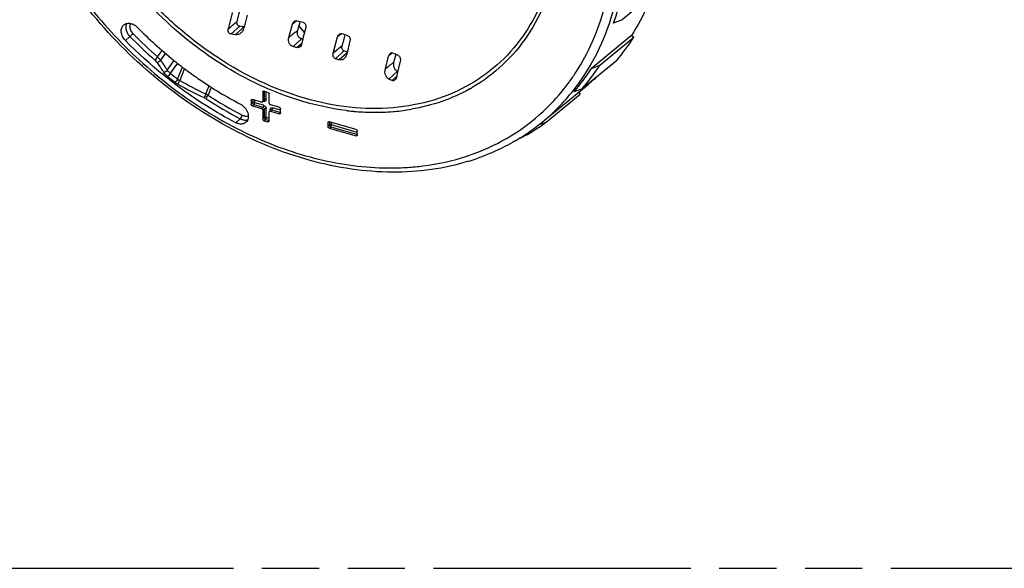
# Model space of a CAD drawing. Header units: millimetres. Extents: x 0 to 210, y 0 to 297.
# Tile 11 of 25: x 67 to 100, y 208 to 226. Entities that reach past the tile are written whole.
import ezdxf

# ---------------------------------------------------------------- set-up
doc = ezdxf.new("R2010")
doc.units = ezdxf.units.MM
doc.header["$LTSCALE"] = 19.36
doc.linetypes.add('PHANTOM', pattern=[0.8, 0.45, -0.05, 0.1, -0.05, 0.1, -0.05])
doc.layers.get('0').update_dxf_attribs({"linetype": 'CONTINUOUS'})
doc.layers.add('DEFAULT_3', color=7, linetype='PHANTOM')

msp = doc.modelspace()

# ---------------------------------------------------------------- linework, layer by layer
at = {"color": 7, "linetype": 'Continuous'}
for p, q in [((88.6509, 227.19966), (87.49359, 226.24533)), ((74.45403, 226.18657), (74.54868, 226.56093)), ((74.79084, 226.40168), (74.70288, 226.0336)), ((76.20877, 225.64457), (76.32675, 226.08915)), ((76.463, 226.203), (76.32675, 226.08915)), ((76.56387, 226.1082), (76.5028, 225.8781)), ((76.58124, 226.17367), (76.56387, 226.1082)), ((87.49359, 226.24533), (87.20598, 226.12681)), ((74.68685, 225.999), (74.63863, 226.00713)), ((74.70288, 226.0336), (74.68526, 225.96003)), ((76.73628, 225.80919), (76.54868, 226.05096)), ((76.77824, 225.97733), (76.68527, 225.60478)), ((76.68055, 225.58586), (76.63878, 225.41852)), ((76.68061, 225.5861), (76.64146, 225.59585)), ((76.68527, 225.60478), (76.68055, 225.58586)), ((77.71065, 225.1091), (77.8588, 225.66539)), ((78.00783, 225.35639), (78.0338, 225.45391)), ((78.09609, 225.68781), (78.0338, 225.45391)), ((78.10866, 225.735), (78.09609, 225.68781)), ((78.27824, 225.52581), (78.16718, 225.07922)), ((87.81344, 225.71495), (86.45361, 224.59702)), ((86.7347, 224.7023), (87.88962, 225.65176)), ((87.81344, 225.71495), (87.88962, 225.65176)), ((79.7111, 225.12022), (79.5875, 225.017)), ((72.29923, 224.87923), (72.31538, 224.86619)), ((72.41893, 224.78357), (72.42845, 224.77605)), ((79.47533, 224.57726), (79.5875, 225.017)), ((79.7671, 224.80566), (79.82571, 225.03521)), ((79.82571, 225.03521), (79.83393, 225.06742)), ((79.97879, 224.84272), (79.89202, 224.47559)), ((87.29926, 224.85502), (86.1462, 223.90806)), ((72.58704, 224.65273), (72.59785, 224.64446)), ((72.65879, 224.59812), (72.66439, 224.59388)), ((79.89202, 224.47559), (79.84854, 224.29221)), ((79.89619, 224.49322), (79.883, 224.499)), ((86.45361, 224.59702), (86.7347, 224.7023)), ((75.32236, 223.79073), (75.32236, 223.48762)), ((75.49556, 223.78403), (75.36566, 223.82153)), ((84.79542, 222.78599), (86.34412, 224.05727)), ((86.1462, 223.90806), (85.87016, 223.8096)), ((86.02111, 223.79211), (86.07506, 223.72334)), ((74.93265, 223.51351), (74.93265, 223.38361)), ((75.27906, 223.45682), (74.97595, 223.54432)), ((75.36179, 223.50562), (75.33035, 223.47839)), ((75.53886, 223.42512), (75.53886, 223.72823)), ((84.92584, 222.77993), (86.07506, 223.72334)), ((74.97595, 223.32781), (75.27906, 223.24031)), ((75.32236, 223.18451), (75.32236, 222.8814)), ((75.53886, 222.8189), (75.53886, 223.12201)), ((75.59943, 223.19061), (75.54943, 223.1473)), ((75.88527, 223.28182), (75.58216, 223.36932)), ((75.58216, 223.15281), (75.88527, 223.06531)), ((75.92857, 223.09611), (75.92857, 223.22601)), ((75.36566, 222.8256), (75.49556, 222.7881)), ((77.53072, 222.76351), (77.53072, 222.63361)), ((78.48335, 222.53182), (77.57402, 222.79432)), ((84.68298, 222.69875), (84.92584, 222.77993)), ((77.57402, 222.57781), (78.48335, 222.31531)), ((78.52665, 222.34611), (78.52665, 222.47601)), ((83.87741, 222.14666), (83.8549, 222.13352)), ((84.09172, 222.25907), (84.00601, 222.2311))]:
    msp.add_line(p, q, dxfattribs=at)
at = {"color": 9, "linetype": 'Continuous'}
for p, q in [((74.25065, 225.76198), (74.54208, 226.02318)), ((74.68685, 225.999), (74.3954, 225.73779)), ((70.82566, 225.67608), (70.67211, 225.54251)), ((76.34986, 225.33451), (76.64146, 225.59585)), ((76.64553, 225.44558), (76.48398, 225.30079)), ((86.48257, 225.49005), (86.49089, 225.50893)), ((71.76417, 224.98348), (71.91756, 225.20489)), ((72.02603, 225.11032), (71.86173, 224.87318)), ((78.00783, 225.35639), (77.71065, 225.1091)), ((77.78302, 224.92579), (78.07462, 225.18714)), ((78.17901, 225.12677), (77.9087, 224.88451)), ((72.09029, 224.53636), (72.31968, 224.86747)), ((72.43236, 224.77898), (72.19155, 224.4314)), ((72.44199, 224.23623), (72.60696, 224.64187)), ((72.67402, 224.58921), (72.51135, 224.18923)), ((79.59155, 224.23779), (79.883, 224.499)), ((79.85516, 224.32012), (79.70661, 224.18698)), ((85.7042, 224.1356), (85.71057, 224.14435)), ((73.3982, 223.7325), (73.51012, 224.00767)), ((73.58059, 223.96341), (73.4703, 223.69224)), ((75.32236, 223.79073), (75.35902, 223.82248)), ((75.37236, 223.81598), (75.37236, 223.53092)), ((75.44066, 223.54007), (75.44066, 223.79988)), ((74.93265, 223.51351), (74.96931, 223.54527)), ((74.98265, 223.42691), (74.93265, 223.38361)), ((74.98265, 223.53877), (74.98265, 223.42691)), ((75.05095, 223.43606), (75.05095, 223.52267)), ((75.35406, 223.34856), (75.05095, 223.43606)), ((75.37236, 223.53092), (75.32236, 223.48762)), ((75.33634, 223.48358), (75.35406, 223.47847)), ((76.74639, 223.58815), (76.73841, 223.59045)), ((74.97595, 223.32781), (75.02595, 223.37111)), ((75.02595, 223.37111), (75.32906, 223.28361)), ((75.32906, 223.28361), (75.27906, 223.24031)), ((75.32236, 223.18451), (75.37236, 223.22781)), ((75.37236, 223.22781), (75.37236, 222.9247)), ((75.44066, 222.93385), (75.44066, 223.23696)), ((75.57056, 223.19946), (75.57056, 223.1656)), ((75.58216, 223.15281), (75.63216, 223.19611)), ((75.63216, 223.19611), (75.92936, 223.11032)), ((75.92857, 223.18271), (75.65716, 223.26106)), ((75.92526, 223.09994), (75.88527, 223.06531)), ((78.41508, 223.14431), (78.40592, 223.14514)), ((74.41137, 222.75899), (74.56327, 222.8938)), ((75.37236, 222.9247), (75.32236, 222.8814)), ((75.36566, 222.8256), (75.41566, 222.8689)), ((75.41566, 222.8689), (75.53965, 222.8331)), ((75.53886, 222.9055), (75.44066, 222.93385)), ((75.53555, 222.82273), (75.49556, 222.7881)), ((77.53072, 222.76351), (77.56739, 222.79527)), ((77.58072, 222.78877), (77.58072, 222.67691)), ((77.64902, 222.68606), (77.64902, 222.77267)), ((84.79542, 222.78599), (84.79646, 222.78684)), ((77.58072, 222.67691), (77.53072, 222.63361)), ((77.57402, 222.57781), (77.62402, 222.62111)), ((77.62402, 222.62111), (78.52744, 222.36032)), ((78.52665, 222.43271), (77.64902, 222.68606)), ((78.52334, 222.34994), (78.48335, 222.31531))]:
    msp.add_line(p, q, dxfattribs=at)
at = {"color": 7, "linetype": 'Continuous'}
for centre, radius, start, end in [((79.1297, 229.04907), 8.5887, 340.108219, 347.038971), ((-1.21146, 316.12987), 117.5375, 309.8822279, 310.0724844), ((71.16591, 204.35084), 22.48669, 75.748242, 76.337726), ((81.47474, 236.22328), 14.59032, 224.562429, 231.032698), ((69.0281, 194.06364), 32.12569, 80.382371, 80.64412), ((69.30292, 194.2028), 32.2488, 80.476355, 80.650262), ((74.37666, 226.03421), 0.31739, 335.834605, 346.484774), ((106.01524, 191.87601), 43.98295, 129.583935, 129.724013), ((72.04083, 207.465), 19.25127, 71.311802, 71.965603), ((64.53778, 241.76758), 20.89809, 309.600291, 309.769031), ((81.75489, 229.58031), 7.28481, 319.560141, 327.365412), ((71.96976, 206.39253), 19.76125, 71.668299, 72.005165), ((71.79223, 206.92413), 19.84561, 65.843956, 66.44531), ((85.27499, 233.77363), 16.23781, 213.567473, 215.015572), ((81.24459, 235.94971), 14.23289, 231.144051, 231.677313), ((81.20103, 235.89444), 14.16252, 231.726031, 232.538773), ((81.16145, 235.84289), 14.09753, 232.594329, 232.905488), ((81.13557, 235.80863), 14.05459, 232.93404, 233.335842), ((80.39175, 228.47879), 7.19822, 319.559398, 327.366155), ((80.62035, 228.61768), 7.26055, 319.559398, 327.366155), ((71.48054, 205.71607), 20.21986, 65.994075, 66.35047), ((81.91212, 229.45566), 6.98462, 309.385509, 312.39321), ((80.1402, 237.87676), 15.80827, 240.865839, 244.511097), ((75.50974, 222.81499), 0.02832, 310.949128, 325.298577), ((75.89945, 223.0922), 0.02832, 310.949128, 325.298577), ((80.31492, 228.24372), 7.06126, 308.046445, 309.395198), ((80.78687, 228.48585), 7.04902, 305.130693, 305.956456), ((80.29086, 228.2763), 7.10176, 302.279676, 308.037345), ((80.74694, 228.544), 7.11955, 298.021481, 305.12422), ((78.49753, 222.3422), 0.02832, 310.949128, 325.298577), ((80.24416, 228.34924), 7.18836, 300.360234, 302.283867), ((80.00192, 228.90405), 7.79497, 287.094453, 289.052331)]:
    msp.add_arc(centre, radius, start, end, dxfattribs=at)
at = {"color": 9, "linetype": 'Continuous'}
for centre, radius, start, end in [((82.00572, 236.68659), 15.5516, 224.563615, 228.810374), ((82.00447, 236.68632), 15.69048, 224.564725, 228.809371), ((85.3902, 233.80719), 16.21222, 213.440216, 214.878782), ((81.57737, 236.21679), 15.06616, 231.466399, 232.673867), ((81.56858, 236.20823), 15.19383, 231.466399, 232.673867), ((72.79499, 224.70127), 0.72366, 232.632243, 240.972169), ((72.83057, 224.73498), 0.63225, 232.076975, 239.67521), ((80.13357, 237.90015), 15.68718, 240.929306, 244.573384), ((80.04596, 228.26009), 7.00194, 321.896839, 323.910372), ((80.00891, 228.28733), 7.04792, 323.99685, 324.330611), ((79.51246, 228.94916), 5.78086, 299.230049, 299.490356), ((79.51853, 228.93847), 5.76856, 299.4902, 300.203657), ((80.37058, 228.17553), 6.97322, 309.397217, 321.568796), ((80.16238, 228.16418), 6.85111, 312.792027, 321.358458), ((80.08195, 228.23213), 6.95636, 321.335047, 321.89515), ((73.13153, 223.17455), 0.47904, 57.083084, 64.556616), ((81.10755, 235.4661), 14.17357, 237.018227, 242.501587), ((73.12623, 223.16072), 0.63319, 57.083713, 64.56146), ((81.11598, 235.47283), 14.04417, 237.016158, 242.503699), ((79.18053, 231.58274), 8.4731, 263.047293, 263.370983), ((79.16903, 231.48099), 8.3707, 263.368807, 264.769395), ((79.13851, 231.09616), 7.98469, 264.801765, 269.14001), ((79.13376, 230.88082), 7.76931, 269.151228, 269.364819), ((79.13632, 230.54326), 7.4318, 269.316247, 274.640799), ((79.15318, 230.31131), 7.19925, 274.656388, 275.073646), ((79.1799, 230.05661), 6.94318, 275.0399, 279.782078), ((79.9023, 228.72046), 7.46553, 288.227674, 290.18611), ((79.64002, 230.7863), 9.55929, 267.777484, 268.207249), ((79.6372, 230.69145), 9.4644, 268.206359, 269.194181), ((79.63456, 230.4025), 9.17543, 269.185258, 273.351262), ((79.64915, 230.07226), 8.84491, 273.382012, 273.734568)]:
    msp.add_arc(centre, radius, start, end, dxfattribs=at)
at = {"color": 7, "linetype": 'Continuous'}
for points, knots in [([(82.29323, 221.45345), (81.882, 221.32696), (81.02347, 221.13854), (79.68655, 221.05355), (78.30418, 221.16164), (76.40368, 221.56502), (74.04683, 222.54442), (71.465, 224.33995), (69.24195, 226.65553), (67.52177, 229.34187), (66.41684, 232.22505), (66.13418, 234.22891), (66.12839, 235.19973)], [0, 0, 0, 0, 0.05376451, 0.10929693, 0.16683952, 0.22648158, 0.3515039, 0.48271409, 0.61685194, 0.75006475, 0.87868219, 1, 1, 1, 1]), ([(88.50309, 227.07626), (88.4563, 226.95608), (88.2603, 226.48612), (88.01854, 226.03506), (87.81344, 225.71495)], [0, 0, 0, 0, 0.25330755, 1, 1, 1, 1]), ([(70.61842, 226.07016), (70.65116, 226.09706), (70.73837, 226.13345), (70.83048, 226.12345), (70.87572, 226.11039)], [0, 0, 0, 0, 0.47365309, 1, 1, 1, 1]), ([(70.87572, 226.11039), (70.89421, 226.10505), (70.96952, 226.07717), (71.03661, 226.02883), (71.07934, 225.98545)], [0, 0, 0, 0, 0.24013302, 1, 1, 1, 1]), ([(74.54208, 226.02318), (74.52536, 226.02593), (74.49246, 226.04022), (74.44787, 226.09535), (74.44508, 226.15323), (74.45405, 226.18656)], [0, 0, 0, 0, 0.24644015, 0.49780781, 1, 1, 1, 1]), ([(76.38095, 226.1758), (76.36114, 226.15955), (76.34017, 226.13011), (76.32899, 226.0976), (76.32675, 226.08915)], [0, 0, 0, 0, 0.7457167, 1, 1, 1, 1]), ([(76.47723, 226.20127), (76.46085, 226.20525), (76.42499, 226.20397), (76.39429, 226.18674), (76.38095, 226.1758)], [0, 0, 0, 0, 0.49425808, 1, 1, 1, 1]), ([(76.70175, 226.14547), (76.71742, 226.14149), (76.74754, 226.12431), (76.77547, 226.08081), (76.78609, 226.02945), (76.78247, 225.99429), (76.77824, 225.97733)], [0, 0, 0, 0, 0.23879288, 0.48651105, 0.74183065, 1, 1, 1, 1]), ([(70.67211, 225.54251), (70.63331, 225.58189), (70.56929, 225.67069), (70.52235, 225.82036), (70.53348, 225.96535), (70.58584, 226.04339), (70.61842, 226.07016)], [0, 0, 0, 0, 0.28188302, 0.54754431, 0.78503592, 1, 1, 1, 1]), ([(74.25065, 225.76198), (74.23281, 225.76492), (74.19762, 225.7799), (74.14971, 225.83848), (74.1459, 225.90007), (74.15495, 225.93581)], [0, 0, 0, 0, 0.24640725, 0.49757133, 1, 1, 1, 1]), ([(74.5932, 225.80252), (74.56676, 225.7784), (74.5046, 225.73945), (74.4303, 225.73188), (74.3954, 225.73779)], [0, 0, 0, 0, 0.50278854, 1, 1, 1, 1]), ([(76.20877, 225.64457), (76.23353, 225.66472), (76.29468, 225.71605), (76.38956, 225.79781), (76.46488, 225.85315), (76.5028, 225.8781)], [0, 0, 0, 0, 0.25495156, 0.63751601, 1, 1, 1, 1]), ([(76.64146, 225.59585), (76.61476, 225.60248), (76.56325, 225.63065), (76.51348, 225.70287), (76.4926, 225.78934), (76.49688, 225.84908), (76.50312, 225.87801)], [0, 0, 0, 0, 0.2394171, 0.48731995, 0.74239236, 1, 1, 1, 1]), ([(77.8588, 225.66539), (77.86101, 225.67367), (77.87172, 225.70527), (77.8916, 225.73428), (77.91078, 225.75002)], [0, 0, 0, 0, 0.25664216, 1, 1, 1, 1]), ([(77.91078, 225.75002), (77.92332, 225.76032), (77.95229, 225.77624), (77.98599, 225.77529), (78.00079, 225.77047)], [0, 0, 0, 0, 0.51033518, 1, 1, 1, 1]), ([(74.41137, 222.75899), (74.07239, 222.93511), (72.72082, 223.71089), (71.49698, 224.70508), (70.67211, 225.54251)], [0, 0, 0, 0, 0.24527217, 1, 1, 1, 1]), ([(76.34986, 225.33451), (76.32081, 225.34171), (76.26485, 225.37314), (76.21261, 225.45336), (76.19309, 225.54845), (76.20049, 225.61339), (76.20877, 225.64457)], [0, 0, 0, 0, 0.23903251, 0.4871179, 0.74239116, 1, 1, 1, 1]), ([(76.63878, 225.41852), (76.63669, 225.41014), (76.62629, 225.37787), (76.6068, 225.34824), (76.58814, 225.3312)], [0, 0, 0, 0, 0.25461591, 1, 1, 1, 1]), ([(78.20928, 225.70127), (78.2243, 225.69619), (78.25239, 225.67631), (78.27714, 225.63123), (78.28638, 225.57899), (78.28256, 225.54318), (78.27824, 225.52581)], [0, 0, 0, 0, 0.23262554, 0.47943891, 0.73747018, 1, 1, 1, 1]), ([(76.48398, 225.30079), (76.47267, 225.30367), (76.44445, 225.30902), (76.40058, 225.32354), (76.36677, 225.33031), (76.34986, 225.33451)], [0, 0, 0, 0, 0.25313953, 0.62210874, 1, 1, 1, 1]), ([(76.58814, 225.3312), (76.57415, 225.31843), (76.54131, 225.298), (76.5018, 225.29625), (76.48398, 225.30079)], [0, 0, 0, 0, 0.50750386, 1, 1, 1, 1]), ([(77.78302, 224.92579), (77.76711, 224.93096), (77.73722, 224.95147), (77.71081, 224.99874), (77.70133, 225.05358), (77.70583, 225.09103), (77.71065, 225.1091)], [0, 0, 0, 0, 0.23384541, 0.48110528, 0.73864789, 1, 1, 1, 1]), ([(78.07462, 225.18714), (78.05992, 225.19192), (78.03232, 225.21088), (78.00795, 225.25454), (77.99923, 225.30516), (78.00339, 225.33972), (78.00783, 225.35639)], [0, 0, 0, 0, 0.2340527, 0.48130221, 0.73882192, 1, 1, 1, 1]), ([(79.63741, 225.10144), (79.63128, 225.09641), (79.60798, 225.07275), (79.59369, 225.04132), (79.5875, 225.017)], [0, 0, 0, 0, 0.24023695, 1, 1, 1, 1]), ([(79.72302, 225.11619), (79.70958, 225.12204), (79.67756, 225.12606), (79.64939, 225.11127), (79.63741, 225.10144)], [0, 0, 0, 0, 0.48599619, 1, 1, 1, 1]), ([(77.9087, 224.88451), (77.8984, 224.88793), (77.87261, 224.89822), (77.82959, 224.90852), (77.79861, 224.92073), (77.78302, 224.92579)], [0, 0, 0, 0, 0.24627249, 0.62851926, 1, 1, 1, 1]), ([(78.08144, 224.92863), (78.05817, 224.90739), (78.00315, 224.87392), (77.93732, 224.875), (77.9087, 224.88451)], [0, 0, 0, 0, 0.51096631, 1, 1, 1, 1]), ([(78.16718, 225.07922), (78.16359, 225.06478), (78.14604, 225.00933), (78.11343, 224.95783), (78.08144, 224.92863)], [0, 0, 0, 0, 0.25575895, 1, 1, 1, 1]), ([(79.883, 224.499), (79.85877, 224.50962), (79.81444, 224.54638), (79.77433, 224.62347), (79.75728, 224.713), (79.76155, 224.77504), (79.76762, 224.80551)], [0, 0, 0, 0, 0.22703107, 0.47303215, 0.73337964, 1, 1, 1, 1]), ([(79.91351, 225.03195), (79.94351, 225.01849), (79.98733, 224.95184), (79.98737, 224.87909), (79.97879, 224.84272)], [0, 0, 0, 0, 0.46803433, 1, 1, 1, 1]), ([(72.74325, 224.53475), (72.88907, 224.4262), (73.4736, 224.00847), (74.09103, 223.63647), (74.56722, 223.38907)], [0, 0, 0, 0, 0.25303972, 1, 1, 1, 1]), ([(79.59155, 224.23779), (79.56491, 224.24946), (79.51671, 224.29096), (79.47452, 224.37689), (79.45922, 224.47614), (79.46688, 224.5442), (79.47533, 224.57726)], [0, 0, 0, 0, 0.22682806, 0.47317526, 0.73396973, 1, 1, 1, 1]), ([(79.80107, 224.20588), (79.78831, 224.19422), (79.75749, 224.17644), (79.7215, 224.18035), (79.70661, 224.18698)], [0, 0, 0, 0, 0.51465082, 1, 1, 1, 1]), ([(79.84854, 224.29221), (79.84656, 224.28387), (79.83703, 224.25225), (79.81917, 224.22242), (79.80107, 224.20588)], [0, 0, 0, 0, 0.25904225, 1, 1, 1, 1]), ([(75.32236, 223.79073), (75.32236, 223.79322), (75.32314, 223.80247), (75.32778, 223.81157), (75.33292, 223.81603)], [0, 0, 0, 0, 0.26802192, 1, 1, 1, 1]), ([(74.93265, 223.51351), (74.93265, 223.51601), (74.93343, 223.52526), (74.93807, 223.53436), (74.94321, 223.53881)], [0, 0, 0, 0, 0.26802192, 1, 1, 1, 1]), ([(75.02595, 223.37111), (75.01395, 223.37459), (74.99266, 223.39006), (74.98256, 223.41473), (74.98265, 223.42691)], [0, 0, 0, 0, 0.50624941, 1, 1, 1, 1]), ([(75.27906, 223.45682), (75.28204, 223.45596), (75.29311, 223.4538), (75.30558, 223.45694), (75.31179, 223.46232)], [0, 0, 0, 0, 0.27429018, 1, 1, 1, 1]), ([(75.31179, 223.46232), (75.31693, 223.46677), (75.32157, 223.47588), (75.32236, 223.48513), (75.32236, 223.48762)], [0, 0, 0, 0, 0.7319794, 1, 1, 1, 1]), ([(75.53886, 223.42512), (75.53886, 223.41293), (75.54893, 223.38834), (75.57018, 223.37278), (75.58216, 223.36932)], [0, 0, 0, 0, 0.49408337, 1, 1, 1, 1]), ([(74.56722, 223.38907), (74.62617, 223.35844), (74.73133, 223.27142), (74.82803, 223.10113), (74.84417, 222.9427), (74.80731, 222.83536), (74.77448, 222.79291), (74.75557, 222.77563)], [0, 0, 0, 0, 0.27185176, 0.54224775, 0.78519603, 0.89517204, 1, 1, 1, 1]), ([(74.97595, 223.32781), (74.96396, 223.33127), (74.94272, 223.34683), (74.93265, 223.37143), (74.93265, 223.38361)], [0, 0, 0, 0, 0.50591303, 1, 1, 1, 1]), ([(75.32236, 223.18451), (75.32236, 223.19669), (75.31228, 223.22128), (75.29104, 223.23685), (75.27906, 223.24031)], [0, 0, 0, 0, 0.49408337, 1, 1, 1, 1]), ([(75.58216, 223.15281), (75.57918, 223.15367), (75.5681, 223.15582), (75.55563, 223.15268), (75.54943, 223.14731)], [0, 0, 0, 0, 0.27429018, 1, 1, 1, 1]), ([(74.48929, 222.72762), (74.4827, 222.72953), (74.45598, 222.73801), (74.43015, 222.74924), (74.41137, 222.75899)], [0, 0, 0, 0, 0.2450209, 1, 1, 1, 1]), ([(74.75557, 222.77563), (74.72299, 222.74585), (74.63304, 222.70417), (74.5365, 222.71399), (74.48929, 222.72762)], [0, 0, 0, 0, 0.47322872, 1, 1, 1, 1]), ([(75.36566, 222.8256), (75.35367, 222.82906), (75.33243, 222.84462), (75.32236, 222.86922), (75.32236, 222.8814)], [0, 0, 0, 0, 0.50591303, 1, 1, 1, 1]), ([(75.41566, 222.8689), (75.40366, 222.87238), (75.38237, 222.88785), (75.37227, 222.91252), (75.37236, 222.9247)], [0, 0, 0, 0, 0.50624941, 1, 1, 1, 1]), ([(75.5283, 222.7936), (75.52627, 222.79184), (75.5166, 222.78561), (75.50388, 222.7857), (75.49556, 222.7881)], [0, 0, 0, 0, 0.23649293, 1, 1, 1, 1]), ([(75.91801, 223.07081), (75.91598, 223.06905), (75.90631, 223.06282), (75.8936, 223.06291), (75.88527, 223.06531)], [0, 0, 0, 0, 0.23649293, 1, 1, 1, 1]), ([(77.53072, 222.76351), (77.53072, 222.76601), (77.5315, 222.77526), (77.53615, 222.78436), (77.54129, 222.78881)], [0, 0, 0, 0, 0.26802192, 1, 1, 1, 1]), ([(77.57402, 222.57781), (77.56204, 222.58127), (77.54079, 222.59683), (77.53072, 222.62143), (77.53072, 222.63361)], [0, 0, 0, 0, 0.50591303, 1, 1, 1, 1]), ([(77.62402, 222.62111), (77.61203, 222.62459), (77.59073, 222.64006), (77.58064, 222.66473), (77.58072, 222.67691)], [0, 0, 0, 0, 0.50624941, 1, 1, 1, 1]), ([(78.51609, 222.32081), (78.51406, 222.31905), (78.50439, 222.31282), (78.49167, 222.31291), (78.48335, 222.31531)], [0, 0, 0, 0, 0.23649293, 1, 1, 1, 1]), ([(83.8549, 222.13352), (83.7519, 222.07369), (83.33105, 221.84289), (82.88745, 221.65387), (82.54644, 221.53608)], [0, 0, 0, 0, 0.24821306, 1, 1, 1, 1])]:
    msp.add_open_spline(points, degree=3, knots=knots, dxfattribs=at)
at = {"color": 9, "linetype": 'Continuous'}
for points, knots in [([(66.25331, 235.09299), (66.25817, 234.27788), (66.46315, 232.59911), (67.27531, 230.1454), (68.55806, 227.79376), (70.24732, 225.66022), (72.2599, 223.84873), (74.49834, 222.44878), (76.85274, 221.53069), (78.47899, 221.26487), (79.26931, 221.2342)], [0, 0, 0, 0, 0.11819043, 0.24305418, 0.37272223, 0.50460004, 0.63578125, 0.76345521, 0.88532022, 1, 1, 1, 1]), ([(74.87125, 224.20346), (74.01423, 224.63903), (72.38416, 225.74328), (70.37324, 227.89411), (68.89545, 230.40259), (68.33092, 232.2439), (68.18389, 233.15993)], [0, 0, 0, 0, 0.24972544, 0.50594665, 0.75900263, 1, 1, 1, 1]), ([(76.73841, 223.59045), (75.6996, 223.8913), (74.18413, 224.61879), (72.41123, 225.96859), (71.18858, 227.18557), (70.1347, 228.55314), (69.01478, 230.4881), (68.47966, 232.08844), (68.3074, 233.16157)], [0, 0, 0, 0, 0.24264638, 0.37000127, 0.49916983, 0.62846131, 0.75614836, 1, 1, 1, 1]), ([(85.83309, 223.84116), (86.1159, 224.19712), (86.62098, 224.97661), (87.16171, 226.28431), (87.48395, 227.71451), (87.54822, 228.70865), (87.5452, 229.21487)], [0, 0, 0, 0, 0.23749422, 0.48186706, 0.73555371, 1, 1, 1, 1]), ([(86.49089, 225.50893), (86.70022, 225.9856), (87.03002, 227.00622), (87.16804, 228.06833), (87.19425, 228.61219)], [0, 0, 0, 0, 0.48878529, 1, 1, 1, 1]), ([(85.18538, 228.28932), (85.10578, 227.83932), (84.86716, 226.96898), (84.25524, 225.78436), (83.41478, 224.78862), (82.72171, 224.27538), (82.35304, 224.06211)], [0, 0, 0, 0, 0.26127597, 0.51201294, 0.7564903, 1, 1, 1, 1]), ([(85.2754, 228.22602), (85.19503, 227.77168), (84.95432, 226.89283), (84.33764, 225.69608), (83.49068, 224.68926), (82.79218, 224.16936), (82.42055, 223.95303)], [0, 0, 0, 0, 0.26125023, 0.51202308, 0.7565156, 1, 1, 1, 1]), ([(70.7104, 226.11582), (70.69545, 226.08372), (70.6786, 226.0091), (70.69298, 225.89181), (70.74232, 225.77588), (70.79509, 225.70712), (70.82566, 225.67608)], [0, 0, 0, 0, 0.22134427, 0.46479886, 0.72771665, 1, 1, 1, 1]), ([(70.84684, 226.11626), (70.84291, 226.10943), (70.82844, 226.08002), (70.82186, 226.04704), (70.82073, 226.02224)], [0, 0, 0, 0, 0.24107284, 1, 1, 1, 1]), ([(70.82073, 226.02224), (70.81874, 225.97837), (70.83901, 225.88542), (70.89214, 225.80804), (70.92565, 225.77402)], [0, 0, 0, 0, 0.47913915, 1, 1, 1, 1]), ([(70.92569, 225.77399), (70.91816, 225.7658), (70.88585, 225.73214), (70.85248, 225.69941), (70.82566, 225.67608)], [0, 0, 0, 0, 0.23817086, 1, 1, 1, 1]), ([(85.73461, 224.17763), (85.80735, 224.27898), (86.09038, 224.69618), (86.32913, 225.14319), (86.48257, 225.49005)], [0, 0, 0, 0, 0.24750756, 1, 1, 1, 1]), ([(71.76417, 224.98348), (71.75037, 224.96392), (71.72044, 224.92798), (71.68839, 224.89386), (71.67125, 224.87888)], [0, 0, 0, 0, 0.51259736, 1, 1, 1, 1]), ([(71.74507, 224.79544), (71.74008, 224.80296), (71.71836, 224.83317), (71.69246, 224.86032), (71.67125, 224.87888)], [0, 0, 0, 0, 0.24241829, 1, 1, 1, 1]), ([(71.86167, 224.87308), (71.84813, 224.85378), (71.81121, 224.8226), (71.76822, 224.80063), (71.74508, 224.79544)], [0, 0, 0, 0, 0.49846169, 1, 1, 1, 1]), ([(71.76417, 224.98348), (71.77369, 224.97518), (71.80974, 224.94174), (71.84158, 224.90365), (71.86173, 224.87318)], [0, 0, 0, 0, 0.25691336, 1, 1, 1, 1]), ([(79.47533, 224.57726), (79.49958, 224.59773), (79.54864, 224.63821), (79.62045, 224.69974), (79.692, 224.75751), (79.74217, 224.79071), (79.7671, 224.80566)], [0, 0, 0, 0, 0.25673074, 0.51431158, 0.7649575, 1, 1, 1, 1]), ([(72.09029, 224.53636), (72.07755, 224.51667), (72.04176, 224.48443), (71.99928, 224.46179), (71.97628, 224.45639)], [0, 0, 0, 0, 0.49813267, 1, 1, 1, 1]), ([(72.10323, 224.32296), (72.09082, 224.3328), (72.04392, 224.37261), (72.00242, 224.41894), (71.97628, 224.45639)], [0, 0, 0, 0, 0.25751307, 1, 1, 1, 1]), ([(72.09029, 224.53636), (72.09709, 224.52673), (72.12681, 224.48809), (72.16244, 224.4541), (72.19155, 224.4314)], [0, 0, 0, 0, 0.24207527, 1, 1, 1, 1]), ([(72.19155, 224.4314), (72.17928, 224.41077), (72.15129, 224.37321), (72.12031, 224.33794), (72.10323, 224.32296)], [0, 0, 0, 0, 0.51367843, 1, 1, 1, 1]), ([(72.44199, 224.23623), (72.43042, 224.21516), (72.40333, 224.1769), (72.37284, 224.14112), (72.35578, 224.12614)], [0, 0, 0, 0, 0.51428506, 1, 1, 1, 1]), ([(72.51196, 224.19038), (72.50686, 224.18074), (72.48472, 224.1398), (72.46209, 224.09912), (72.44385, 224.06851)], [0, 0, 0, 0, 0.23443856, 1, 1, 1, 1]), ([(78.15486, 223.17195), (77.59742, 223.23992), (76.46633, 223.49286), (75.39726, 223.93612), (74.87125, 224.20346)], [0, 0, 0, 0, 0.48763215, 1, 1, 1, 1]), ([(82.35304, 224.06211), (81.9639, 223.83698), (81.11271, 223.47172), (79.71883, 223.21419), (78.2357, 223.24246), (77.24287, 223.44483), (76.74639, 223.58815)], [0, 0, 0, 0, 0.23365109, 0.4764261, 0.73143644, 1, 1, 1, 1]), ([(82.33535, 223.9044), (82.03398, 223.73577), (81.39107, 223.4484), (80.70917, 223.27473), (80.35955, 223.21438)], [0, 0, 0, 0, 0.49325841, 1, 1, 1, 1]), ([(73.3982, 223.73249), (73.38911, 223.70999), (73.36967, 223.66775), (73.34868, 223.62622), (73.33733, 223.60713)], [0, 0, 0, 0, 0.52213695, 1, 1, 1, 1]), ([(73.39185, 223.57668), (73.40879, 223.59164), (73.43755, 223.6292), (73.46129, 223.6698), (73.4703, 223.69223)], [0, 0, 0, 0, 0.48309914, 1, 1, 1, 1]), ([(75.05095, 223.43606), (75.03878, 223.43958), (75.01496, 223.4408), (74.99085, 223.43401), (74.98265, 223.42691)], [0, 0, 0, 0, 0.53869159, 1, 1, 1, 1]), ([(75.04362, 223.3991), (75.04709, 223.4081), (75.0502, 223.42051), (75.05095, 223.4331), (75.05095, 223.43606)], [0, 0, 0, 0, 0.76518844, 1, 1, 1, 1]), ([(75.39751, 223.47762), (75.39417, 223.47665), (75.3798, 223.47379), (75.36474, 223.47538), (75.35406, 223.47847)], [0, 0, 0, 0, 0.23845531, 1, 1, 1, 1]), ([(75.37236, 223.53092), (75.37236, 223.52843), (75.37158, 223.51917), (75.36693, 223.51007), (75.36179, 223.50562)], [0, 0, 0, 0, 0.26811027, 1, 1, 1, 1]), ([(75.44066, 223.54007), (75.42849, 223.54358), (75.40467, 223.5448), (75.38055, 223.53802), (75.37236, 223.53092)], [0, 0, 0, 0, 0.53876975, 1, 1, 1, 1]), ([(75.44066, 223.54007), (75.44066, 223.52623), (75.43394, 223.49816), (75.40994, 223.48121), (75.39751, 223.47762)], [0, 0, 0, 0, 0.5168888, 1, 1, 1, 1]), ([(75.02595, 223.37111), (75.02772, 223.37264), (75.03534, 223.38078), (75.04048, 223.39093), (75.04362, 223.3991)], [0, 0, 0, 0, 0.21096925, 1, 1, 1, 1]), ([(75.35406, 223.34856), (75.35406, 223.33601), (75.34884, 223.3127), (75.3374, 223.29084), (75.32906, 223.28361)], [0, 0, 0, 0, 0.53203682, 1, 1, 1, 1]), ([(75.32906, 223.28361), (75.34104, 223.28015), (75.36228, 223.2646), (75.37236, 223.24), (75.37236, 223.22781)], [0, 0, 0, 0, 0.50566054, 1, 1, 1, 1]), ([(75.35406, 223.34856), (75.37803, 223.34164), (75.42051, 223.31051), (75.44066, 223.26133), (75.44066, 223.23696)], [0, 0, 0, 0, 0.50591303, 1, 1, 1, 1]), ([(75.37236, 223.22781), (75.38055, 223.2349), (75.40465, 223.24169), (75.42847, 223.24048), (75.44066, 223.23696)], [0, 0, 0, 0, 0.46069636, 1, 1, 1, 1]), ([(75.57056, 223.19946), (75.57056, 223.20315), (75.57148, 223.21714), (75.57636, 223.23103), (75.58225, 223.23953)], [0, 0, 0, 0, 0.26305952, 1, 1, 1, 1]), ([(75.57056, 223.19946), (75.5732, 223.1987), (75.58181, 223.19565), (75.59043, 223.19031), (75.59365, 223.18467)], [0, 0, 0, 0, 0.29766368, 1, 1, 1, 1]), ([(75.58225, 223.23953), (75.58962, 223.25017), (75.61428, 223.26716), (75.64332, 223.26506), (75.65716, 223.26106)], [0, 0, 0, 0, 0.47311194, 1, 1, 1, 1]), ([(75.59943, 223.19061), (75.60145, 223.19237), (75.61112, 223.19861), (75.62384, 223.19851), (75.63216, 223.19611)], [0, 0, 0, 0, 0.23642333, 1, 1, 1, 1]), ([(75.63216, 223.19611), (75.63328, 223.19708), (75.63808, 223.20185), (75.64184, 223.20757), (75.64437, 223.2122)], [0, 0, 0, 0, 0.21821116, 1, 1, 1, 1]), ([(75.64437, 223.2122), (75.65055, 223.22351), (75.65577, 223.24014), (75.65716, 223.25703), (75.65716, 223.26106)], [0, 0, 0, 0, 0.7616596, 1, 1, 1, 1]), ([(82.47844, 221.71349), (82.91179, 221.87284), (83.74485, 222.27124), (84.48256, 222.82748), (84.81661, 223.13667)], [0, 0, 0, 0, 0.50356747, 1, 1, 1, 1]), ([(74.56327, 222.8938), (74.58003, 222.90868), (74.60665, 222.94833), (74.62601, 222.99139), (74.63187, 223.01508)], [0, 0, 0, 0, 0.47865445, 1, 1, 1, 1]), ([(74.56327, 222.8938), (74.56953, 222.89055), (74.59436, 222.87837), (74.62037, 222.86856), (74.64017, 222.86284)], [0, 0, 0, 0, 0.25508094, 1, 1, 1, 1]), ([(74.63191, 223.01507), (74.66467, 222.99806), (74.73247, 222.97538), (74.80494, 222.98327), (74.83529, 222.9957)], [0, 0, 0, 0, 0.52957122, 1, 1, 1, 1]), ([(74.64017, 222.86284), (74.65497, 222.85857), (74.71162, 222.84579), (74.77228, 222.84772), (74.8132, 222.85992)], [0, 0, 0, 0, 0.26517822, 1, 1, 1, 1]), ([(75.44066, 222.93385), (75.42849, 222.93737), (75.40467, 222.93859), (75.38056, 222.9318), (75.37236, 222.9247)], [0, 0, 0, 0, 0.53869159, 1, 1, 1, 1]), ([(75.41566, 222.8689), (75.41743, 222.87043), (75.42505, 222.87857), (75.43019, 222.88872), (75.43334, 222.89689)], [0, 0, 0, 0, 0.21096925, 1, 1, 1, 1]), ([(75.43334, 222.89689), (75.4368, 222.90589), (75.43991, 222.9183), (75.44066, 222.93089), (75.44066, 222.93385)], [0, 0, 0, 0, 0.76518844, 1, 1, 1, 1]), ([(77.64902, 222.68606), (77.63685, 222.68958), (77.61303, 222.6908), (77.58892, 222.68401), (77.58072, 222.67691)], [0, 0, 0, 0, 0.53869159, 1, 1, 1, 1]), ([(77.62402, 222.62111), (77.62579, 222.62264), (77.63342, 222.63078), (77.63856, 222.64093), (77.6417, 222.6491)], [0, 0, 0, 0, 0.21096925, 1, 1, 1, 1]), ([(77.6417, 222.6491), (77.64516, 222.6581), (77.64828, 222.67051), (77.64902, 222.6831), (77.64902, 222.68606)], [0, 0, 0, 0, 0.76518844, 1, 1, 1, 1]), ([(80.22525, 221.24613), (80.39955, 221.25751), (81.08038, 221.32219), (81.75388, 221.47026), (82.23747, 221.62954)], [0, 0, 0, 0, 0.255436, 1, 1, 1, 1])]:
    msp.add_open_spline(points, degree=3, knots=knots, dxfattribs=at)
at = {"color": 7, "linetype": 'Continuous'}
for points in [[(74.29333, 226.48397), (74.24735, 226.30121), (74.20121, 226.1185), (74.15495, 225.93581)], [(74.66624, 225.90427), (74.64916, 225.86618), (74.62404, 225.83067), (74.5932, 225.80252)], [(75.33292, 223.81603), (75.33854, 223.82089), (75.34659, 223.82334), (75.35402, 223.82327)], [(75.35402, 223.82327), (75.35795, 223.82323), (75.36189, 223.82261), (75.36566, 223.82153)], [(75.49556, 223.78403), (75.5149, 223.77844), (75.53221, 223.75982), (75.53725, 223.74033)], [(74.94321, 223.53881), (74.94883, 223.54368), (74.95688, 223.54613), (74.96431, 223.54606)], [(74.96431, 223.54606), (74.96823, 223.54602), (74.97218, 223.5454), (74.97595, 223.54432)], [(75.53725, 223.74033), (75.53827, 223.73639), (75.53886, 223.7323), (75.53886, 223.72823)], [(75.54048, 223.13318), (75.53938, 223.12958), (75.53886, 223.12577), (75.53886, 223.12201)], [(75.54943, 223.14731), (75.54521, 223.14366), (75.5421, 223.13851), (75.54048, 223.13318)], [(75.88527, 223.28182), (75.90461, 223.27623), (75.92192, 223.2576), (75.92696, 223.23811)], [(75.92857, 223.09611), (75.92857, 223.08915), (75.92669, 223.0818), (75.92273, 223.07608)], [(75.92696, 223.23811), (75.92798, 223.23418), (75.92857, 223.23008), (75.92857, 223.22601)], [(75.53886, 222.8189), (75.53886, 222.81194), (75.53698, 222.80459), (75.53302, 222.79887)], [(77.54129, 222.78881), (77.54691, 222.79368), (77.55495, 222.79613), (77.56239, 222.79606)], [(77.56239, 222.79606), (77.56631, 222.79602), (77.57026, 222.7954), (77.57402, 222.79432)], [(78.48335, 222.53182), (78.50269, 222.52623), (78.51999, 222.5076), (78.52503, 222.48811)], [(78.52503, 222.48811), (78.52605, 222.48418), (78.52665, 222.48008), (78.52665, 222.47601)], [(78.52665, 222.34611), (78.52665, 222.33915), (78.52477, 222.3318), (78.52081, 222.32608)]]:
    msp.add_open_spline(points, degree=3, dxfattribs=at)
at = {"color": 9, "linetype": 'Continuous'}
for points in [[(75.35105, 223.49643), (75.35202, 223.49414), (75.35267, 223.49172), (75.35312, 223.48928)], [(75.35312, 223.48928), (75.35379, 223.48572), (75.35406, 223.48208), (75.35406, 223.47847)]]:
    msp.add_open_spline(points, degree=3, dxfattribs=at)
at = {"layer": 'DEFAULT_3', "color": 91, "linetype": 'PHANTOM', "true_color": 0x80ff80}
msp.add_line((50.12864, 207.68), (150.12864, 207.68), dxfattribs=at)

doc.saveas('drawing.dxf')
